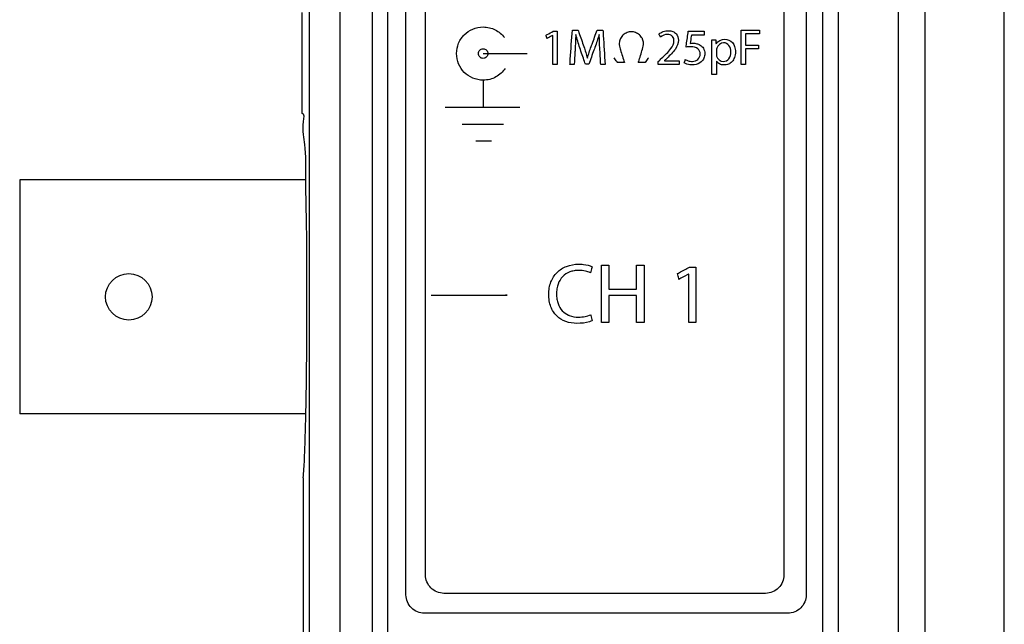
# Model space of a CAD drawing. Header units: inches. Extents: x 0 to 34, y 0 to 22.
# Tile 12 of 86: x 4.9 to 5.7, y 11.6 to 12.1. Entities that reach past the tile are written whole.
import ezdxf

# ---------------------------------------------------------------- set-up
doc = ezdxf.new("R2010")
doc.units = ezdxf.units.IN
doc.header["$LTSCALE"] = 1.87
doc.header["$MEASUREMENT"] = 0
doc.layers.get('0').update_dxf_attribs({"linetype": 'CONTINUOUS'})
doc.layers.add('DATUMCURVES', color=7, linetype='CONTINUOUS')

msp = doc.modelspace()

# ---------------------------------------------------------------- linework, layer by layer
at = {"color": 7, "linetype": 'CONTINUOUS'}
for p, q in [((5.61676, 13.05727), (5.61676, 9.89978)), ((5.63841, 13.03228), (5.63841, 9.89978)), ((5.70336, 9.77466), (5.70335, 13.03359)), ((5.13664, 9.89978), (5.13664, 12.99373)), ((5.16163, 9.89976), (5.16163, 12.99371)), ((5.1878, 12.98266), (5.1878, 9.92016)), ((5.5678, 12.98266), (5.5678, 9.92016)), ((5.2003, 12.97016), (5.2003, 9.93266)), ((5.5553, 9.93266), (5.5553, 12.97016)), ((5.13069, 12.01716), (5.13069, 12.09966)), ((4.9003, 11.96316), (4.9003, 11.77216)), ((5.1337, 11.96316), (4.9003, 11.96316)), ((5.13368, 11.77216), (4.9003, 11.77216)), ((5.13145, 11.71999), (5.13145, 11.52066))]:
    msp.add_line(p, q, dxfattribs=at)
msp.add_circle((4.9893, 11.86766), 0.019, dxfattribs=at)
for points, knots in [([(5.13373, 11.96316), (5.13377, 11.9731), (5.13419, 11.99021), (5.13027, 12.00371), (5.13288, 12.01716), (5.13069, 12.01716)], [0, 0, 0, 0, 0.530282, 0.878738, 1, 1, 1, 1]), ([(5.13374, 11.77216), (5.13391, 11.7802), (5.13426, 11.80206), (5.13462, 11.8386), (5.13461, 11.88123), (5.13456, 11.92305), (5.13368, 11.94948), (5.13373, 11.96285), (5.13373, 11.96316)], [0, 0, 0, 0, 0.126375, 0.343418, 0.573721, 0.79746, 0.995376, 1, 1, 1, 1]), ([(5.13145, 11.71999), (5.1321, 11.72488), (5.13273, 11.73856), (5.13335, 11.75595), (5.13366, 11.76842), (5.13374, 11.77216)], [0, 0, 0, 0, 0.283576, 0.785283, 1, 1, 1, 1])]:
    msp.add_open_spline(points, degree=3, knots=knots, dxfattribs=at)
at = {"layer": 'DATUMCURVES', "color": 40, "linetype": 'CONTINUOUS'}
for points, knots in [([(5.2003, 12.97015, -0.03845), (5.20011, 12.97015, -0.03845), (5.20056, 12.96897, -0.03845), (5.20013, 12.96776, -0.03845), (5.20037, 12.9648, -0.03845), (5.20023, 12.95921, -0.03845), (5.20033, 12.94937, -0.03845), (5.20028, 12.93475, -0.03845), (5.2003, 12.91617, -0.03845), (5.20029, 12.89386, -0.03845), (5.2003, 12.86793, -0.03845), (5.2003, 12.82653, -0.03845), (5.2003, 12.76677, -0.03845), (5.2003, 12.68613, -0.03845), (5.2003, 12.59436, -0.03845), (5.2003, 12.49258, -0.03845), (5.2003, 12.3819, -0.03845), (5.2003, 12.21974, -0.03845), (5.2003, 12.00314, -0.03845), (5.2003, 11.73172, -0.03845), (5.2003, 11.4514, -0.03845), (5.2003, 11.17109, -0.03845), (5.2003, 10.82304, -0.03845), (5.2003, 10.45473, -0.03845), (5.2003, 10.13437, -0.03845), (5.2003, 9.97616, -0.03845), (5.2003, 9.93266, -0.03845)], [0, 0, 0, 0, 0.000182, 0.000725, 0.001622, 0.002869, 0.006386, 0.01123, 0.017357, 0.024719, 0.033272, 0.042969, 0.065613, 0.092285, 0.12262, 0.15625, 0.19281, 0.231934, 0.316406, 0.406738, 0.5, 0.593262, 0.683594, 0.84375, 0.957031, 1, 1, 1, 1]), ([(5.55529, 9.93266, -0.03845), (5.55529, 10.09086, -0.03845), (5.55529, 11.10336, -0.03845), (5.55529, 12.11586, -0.03845), (5.55529, 12.97015, -0.03845)], [0, 0, 0, 0, 0.15625, 1, 1, 1, 1]), ([(5.21537, 11.62452, -0.03845), (5.21537, 11.69306, -0.03845), (5.21537, 12.13175, -0.03845), (5.21537, 12.57043, -0.03845), (5.21537, 12.94058, -0.03845)], [0, 0, 0, 0, 0.15625, 1, 1, 1, 1]), ([(5.54175, 12.94058, -0.03845), (5.54175, 12.87203, -0.03845), (5.54175, 12.43334, -0.03845), (5.54175, 11.99466, -0.03845), (5.54175, 11.62452, -0.03845)], [0, 0, 0, 0, 0.15625, 1, 1, 1, 1]), ([(5.23128, 11.64081, -0.03845), (5.23128, 11.68877, -0.03845), (5.23128, 11.99572, -0.03845), (5.23128, 12.30267, -0.03845), (5.23128, 12.56166, -0.03845)], [0, 0, 0, 0, 0.15625, 1, 1, 1, 1]), ([(5.52364, 12.56166, -0.03845), (5.52364, 12.5137, -0.03845), (5.52364, 12.20675, -0.03845), (5.52364, 11.8998, -0.03845), (5.52364, 11.64081, -0.03845)], [0, 0, 0, 0, 0.15625, 1, 1, 1, 1]), ([(5.26056, 12.0786, -0.03845), (5.26127, 12.0796, -0.03845), (5.26387, 12.08267, -0.03845), (5.26955, 12.08656, -0.03845), (5.27706, 12.08813, -0.03845), (5.28351, 12.08735, -0.03845), (5.28977, 12.08501, -0.03845), (5.29362, 12.08178, -0.03845), (5.2956, 12.07916, -0.03845)], [0, 0, 0, 0, 0.092518, 0.300682, 0.508847, 0.631635, 0.754424, 1, 1, 1, 1]), ([(5.29628, 12.05394, -0.03845), (5.29433, 12.05105, -0.03845), (5.29038, 12.04747, -0.03845), (5.28381, 12.04484, -0.03845), (5.27716, 12.04399, -0.03845), (5.26955, 12.04558, -0.03845), (5.26257, 12.05036, -0.03845), (5.2578, 12.05733, -0.03845), (5.25598, 12.06607, -0.03845), (5.25753, 12.07352, -0.03845), (5.25966, 12.07734, -0.03845), (5.26056, 12.0786, -0.03845)], [0, 0, 0, 0, 0.155159, 0.232738, 0.310318, 0.43445, 0.558583, 0.682716, 0.806849, 0.931017, 1, 1, 1, 1]), ([(5.32962, 12.08113, -0.03845), (5.32993, 12.08129, -0.03845), (5.3319, 12.08235, -0.03845), (5.33387, 12.08341, -0.03845), (5.33553, 12.0843, -0.03845)], [0, 0, 0, 0, 0.15625, 1, 1, 1, 1]), ([(5.33503, 12.08088, -0.03845), (5.33479, 12.08075, -0.03845), (5.33322, 12.0799, -0.03845), (5.33165, 12.07906, -0.03845), (5.33033, 12.07834, -0.03845)], [0, 0, 0, 0, 0.15625, 1, 1, 1, 1]), ([(5.33512, 12.05723, -0.03845), (5.33512, 12.05846, -0.03845), (5.33512, 12.06634, -0.03845), (5.33512, 12.07423, -0.03845), (5.33512, 12.08088, -0.03845)], [0, 0, 0, 0, 0.15625, 1, 1, 1, 1]), ([(5.33866, 12.0843, -0.03845), (5.33866, 12.08289, -0.03845), (5.33866, 12.07386, -0.03845), (5.33866, 12.06484, -0.03845), (5.33866, 12.05723, -0.03845)], [0, 0, 0, 0, 0.15625, 1, 1, 1, 1]), ([(5.34908, 12.05723, -0.03845), (5.34918, 12.05869, -0.03845), (5.34983, 12.06805, -0.03845), (5.35049, 12.0774, -0.03845), (5.35104, 12.0853, -0.03845)], [0, 0, 0, 0, 0.15625, 1, 1, 1, 1]), ([(5.35104, 12.0853, -0.03845), (5.35128, 12.0853, -0.03845), (5.35282, 12.0853, -0.03845), (5.35436, 12.0853, -0.03845), (5.35566, 12.0853, -0.03845)], [0, 0, 0, 0, 0.15625, 1, 1, 1, 1]), ([(5.35566, 12.0853, -0.03845), (5.35591, 12.08459, -0.03845), (5.3575, 12.08006, -0.03845), (5.3591, 12.07554, -0.03845), (5.36045, 12.07172, -0.03845)], [0, 0, 0, 0, 0.15625, 1, 1, 1, 1]), ([(5.36636, 12.07172, -0.03845), (5.36662, 12.07243, -0.03845), (5.36829, 12.07695, -0.03845), (5.36995, 12.08148, -0.03845), (5.37136, 12.0853, -0.03845)], [0, 0, 0, 0, 0.15625, 1, 1, 1, 1]), ([(5.37136, 12.0853, -0.03845), (5.3716, 12.0853, -0.03845), (5.37314, 12.0853, -0.03845), (5.37468, 12.0853, -0.03845), (5.37598, 12.0853, -0.03845)], [0, 0, 0, 0, 0.15625, 1, 1, 1, 1]), ([(5.37598, 12.0853, -0.03845), (5.37607, 12.08384, -0.03845), (5.37666, 12.07448, -0.03845), (5.37724, 12.06512, -0.03845), (5.37773, 12.05723, -0.03845)], [0, 0, 0, 0, 0.15625, 1, 1, 1, 1]), ([(5.39021, 12.07824, -0.03845), (5.39012, 12.07806, -0.03845), (5.38991, 12.07758, -0.03845), (5.38971, 12.07683, -0.03845), (5.38959, 12.07613, -0.03845), (5.38944, 12.07576, -0.03845), (5.38937, 12.07563, -0.03845)], [0, 0, 0, 0, 0.229791, 0.566951, 0.839868, 1, 1, 1, 1]), ([(5.40899, 12.07563, -0.03845), (5.40892, 12.07576, -0.03845), (5.40876, 12.07613, -0.03845), (5.40864, 12.07683, -0.03845), (5.40845, 12.07758, -0.03845), (5.40824, 12.07806, -0.03845), (5.40815, 12.07824, -0.03845)], [0, 0, 0, 0, 0.160371, 0.433417, 0.770422, 1, 1, 1, 1]), ([(5.4217, 12.08201, -0.03845), (5.42269, 12.08284, -0.03845), (5.42513, 12.08424, -0.03845), (5.42916, 12.08498, -0.03845), (5.43298, 12.0844, -0.03845), (5.43659, 12.08194, -0.03845), (5.43847, 12.07618, -0.03845), (5.43502, 12.06867, -0.03845), (5.43071, 12.06469, -0.03845), (5.42828, 12.06235, -0.03845)], [0, 0, 0, 0, 0.100624, 0.214511, 0.312959, 0.39423, 0.542964, 0.738075, 1, 1, 1, 1]), ([(5.42387, 12.06227, -0.03845), (5.42654, 12.06481, -0.03845), (5.43097, 12.06867, -0.03845), (5.43454, 12.07534, -0.03845), (5.43326, 12.08074, -0.03845), (5.43012, 12.08171, -0.03845), (5.42862, 12.08171, -0.03845)], [0, 0, 0, 0, 0.425768, 0.680178, 0.826638, 1, 1, 1, 1]), ([(5.44383, 12.07139, -0.03845), (5.44392, 12.07206, -0.03845), (5.4445, 12.07636, -0.03845), (5.44508, 12.08067, -0.03845), (5.44558, 12.0843, -0.03845)], [0, 0, 0, 0, 0.15625, 1, 1, 1, 1]), ([(5.44558, 12.0843, -0.03845), (5.44625, 12.0843, -0.03845), (5.45057, 12.0843, -0.03845), (5.45488, 12.0843, -0.03845), (5.45853, 12.0843, -0.03845)], [0, 0, 0, 0, 0.15625, 1, 1, 1, 1]), ([(5.4482, 12.08121, -0.03845), (5.44815, 12.08086, -0.03845), (5.4478, 12.07857, -0.03845), (5.44745, 12.07628, -0.03845), (5.44716, 12.07434, -0.03845)], [0, 0, 0, 0, 0.15625, 1, 1, 1, 1]), ([(5.45853, 12.08121, -0.03845), (5.45799, 12.08121, -0.03845), (5.45455, 12.08121, -0.03845), (5.4511, 12.08121, -0.03845), (5.4482, 12.08121, -0.03845)], [0, 0, 0, 0, 0.15625, 1, 1, 1, 1]), ([(5.4887, 12.0853, -0.03845), (5.48949, 12.0853, -0.03845), (5.49453, 12.0853, -0.03845), (5.49957, 12.0853, -0.03845), (5.50382, 12.0853, -0.03845)], [0, 0, 0, 0, 0.15625, 1, 1, 1, 1]), ([(5.4887, 12.05723, -0.03845), (5.4887, 12.05869, -0.03845), (5.4887, 12.06805, -0.03845), (5.4887, 12.0774, -0.03845), (5.4887, 12.0853, -0.03845)], [0, 0, 0, 0, 0.15625, 1, 1, 1, 1]), ([(5.50382, 12.08226, -0.03845), (5.50322, 12.08226, -0.03845), (5.4994, 12.08226, -0.03845), (5.49559, 12.08226, -0.03845), (5.49237, 12.08226, -0.03845)], [0, 0, 0, 0, 0.15625, 1, 1, 1, 1]), ([(5.49237, 12.08226, -0.03845), (5.49237, 12.08177, -0.03845), (5.49237, 12.07866, -0.03845), (5.49237, 12.07555, -0.03845), (5.49237, 12.07293, -0.03845)], [0, 0, 0, 0, 0.15625, 1, 1, 1, 1]), ([(5.3617, 12.05739, -0.03845), (5.36146, 12.05809, -0.03845), (5.35993, 12.06255, -0.03845), (5.3584, 12.067, -0.03845), (5.35712, 12.07076, -0.03845)], [0, 0, 0, 0, 0.15625, 1, 1, 1, 1]), ([(5.3694, 12.07101, -0.03845), (5.36914, 12.0703, -0.03845), (5.36749, 12.06576, -0.03845), (5.36584, 12.06122, -0.03845), (5.36445, 12.05739, -0.03845)], [0, 0, 0, 0, 0.15625, 1, 1, 1, 1]), ([(5.38971, 12.07101, -0.03845), (5.38991, 12.07037, -0.03845), (5.39118, 12.06629, -0.03845), (5.39245, 12.06221, -0.03845), (5.39352, 12.05877, -0.03845)], [0, 0, 0, 0, 0.15625, 1, 1, 1, 1]), ([(5.40485, 12.05877, -0.03845), (5.40504, 12.05941, -0.03845), (5.40631, 12.06349, -0.03845), (5.40758, 12.06757, -0.03845), (5.40864, 12.07101, -0.03845)], [0, 0, 0, 0, 0.15625, 1, 1, 1, 1]), ([(5.44716, 12.07434, -0.03845), (5.44789, 12.07444, -0.03845), (5.44966, 12.0746, -0.03845), (5.45244, 12.0743, -0.03845), (5.45554, 12.0731, -0.03845), (5.45782, 12.07098, -0.03845), (5.45889, 12.06836, -0.03845), (5.45922, 12.06558, -0.03845), (5.45858, 12.06228, -0.03845), (5.45589, 12.05848, -0.03845), (5.45258, 12.05714, -0.03845), (5.45047, 12.05687, -0.03845)], [0, 0, 0, 0, 0.073078, 0.175874, 0.273623, 0.399351, 0.470449, 0.550836, 0.674805, 0.793733, 1, 1, 1, 1]), ([(5.45536, 12.06564, -0.03845), (5.45536, 12.06722, -0.03845), (5.45379, 12.07115, -0.03845), (5.44966, 12.07168, -0.03845), (5.44762, 12.07168, -0.03845)], [0, 0, 0, 0, 0.436499, 1, 1, 1, 1]), ([(5.46474, 12.07738, -0.03845), (5.46492, 12.07738, -0.03845), (5.46601, 12.07738, -0.03845), (5.46711, 12.07738, -0.03845), (5.46803, 12.07738, -0.03845)], [0, 0, 0, 0, 0.15625, 1, 1, 1, 1]), ([(5.46491, 12.04898, -0.03845), (5.46491, 12.05012, -0.03845), (5.46491, 12.05739, -0.03845), (5.46491, 12.06467, -0.03845), (5.46491, 12.07081, -0.03845)], [0, 0, 0, 0, 0.15625, 1, 1, 1, 1]), ([(5.46803, 12.07738, -0.03845), (5.46804, 12.0772, -0.03845), (5.46811, 12.07605, -0.03845), (5.46818, 12.0749, -0.03845), (5.46824, 12.07393, -0.03845)], [0, 0, 0, 0, 0.15625, 1, 1, 1, 1]), ([(5.47436, 12.07493, -0.03845), (5.47197, 12.07493, -0.03845), (5.46894, 12.07231, -0.03845), (5.46857, 12.06943, -0.03845), (5.46857, 12.06893, -0.03845)], [0, 0, 0, 0, 0.825701, 1, 1, 1, 1]), ([(5.48032, 12.06743, -0.03845), (5.48032, 12.06926, -0.03845), (5.47964, 12.07302, -0.03845), (5.47602, 12.07493, -0.03845), (5.47436, 12.07493, -0.03845)], [0, 0, 0, 0, 0.524855, 1, 1, 1, 1]), ([(5.47545, 12.07784, -0.03845), (5.4777, 12.07784, -0.03845), (5.48136, 12.07612, -0.03845), (5.48365, 12.07167, -0.03845), (5.48424, 12.06741, -0.03845), (5.48363, 12.06303, -0.03845), (5.48151, 12.05937, -0.03845), (5.4784, 12.05722, -0.03845), (5.47592, 12.05675, -0.03845), (5.47463, 12.05677, -0.03845), (5.47452, 12.05678, -0.03845)], [0, 0, 0, 0, 0.218986, 0.338997, 0.476275, 0.632305, 0.760514, 0.875968, 0.988918, 1, 1, 1, 1]), ([(5.49237, 12.07293, -0.03845), (5.49292, 12.07293, -0.03845), (5.49644, 12.07293, -0.03845), (5.49997, 12.07293, -0.03845), (5.50294, 12.07293, -0.03845)], [0, 0, 0, 0, 0.15625, 1, 1, 1, 1]), ([(5.27438, 12.06625, -0.03845), (5.27443, 12.06721, -0.03845), (5.27528, 12.06916, -0.03845), (5.27829, 12.0704, -0.03845), (5.28135, 12.06913, -0.03845), (5.28219, 12.06709, -0.03845), (5.28219, 12.06607, -0.03845)], [0, 0, 0, 0, 0.238767, 0.492457, 0.746228, 1, 1, 1, 1]), ([(5.28219, 12.06607, -0.03845), (5.28219, 12.06505, -0.03845), (5.28135, 12.06301, -0.03845), (5.27829, 12.06174, -0.03845), (5.27522, 12.06301, -0.03845), (5.27435, 12.06511, -0.03845), (5.27438, 12.06619, -0.03845), (5.27438, 12.06625, -0.03845)], [0, 0, 0, 0, 0.246416, 0.492832, 0.739168, 0.985505, 1, 1, 1, 1]), ([(5.35328, 12.06926, -0.03845), (5.35325, 12.06864, -0.03845), (5.353, 12.06462, -0.03845), (5.35275, 12.06061, -0.03845), (5.35253, 12.05723, -0.03845)], [0, 0, 0, 0, 0.15625, 1, 1, 1, 1]), ([(5.37415, 12.05723, -0.03845), (5.37411, 12.05787, -0.03845), (5.37389, 12.06198, -0.03845), (5.37367, 12.06609, -0.03845), (5.37348, 12.06955, -0.03845)], [0, 0, 0, 0, 0.15625, 1, 1, 1, 1]), ([(5.38788, 12.05877, -0.03845), (5.38775, 12.05897, -0.03845), (5.38686, 12.06024, -0.03845), (5.38597, 12.06151, -0.03845), (5.38522, 12.06258, -0.03845)], [0, 0, 0, 0, 0.15625, 1, 1, 1, 1]), ([(5.41314, 12.06258, -0.03845), (5.413, 12.06238, -0.03845), (5.41211, 12.06111, -0.03845), (5.41123, 12.05984, -0.03845), (5.41048, 12.05877, -0.03845)], [0, 0, 0, 0, 0.15625, 1, 1, 1, 1]), ([(5.421, 12.05948, -0.03845), (5.42115, 12.05962, -0.03845), (5.4221, 12.06055, -0.03845), (5.42306, 12.06148, -0.03845), (5.42387, 12.06227, -0.03845)], [0, 0, 0, 0, 0.15625, 1, 1, 1, 1]), ([(5.44316, 12.06123, -0.03845), (5.44391, 12.06078, -0.03845), (5.44582, 12.06005, -0.03845), (5.44938, 12.05942, -0.03845), (5.45394, 12.06069, -0.03845), (5.45538, 12.06407, -0.03845), (5.45536, 12.06564, -0.03845)], [0, 0, 0, 0, 0.167149, 0.390207, 0.695967, 1, 1, 1, 1]), ([(5.46857, 12.06893, -0.03845), (5.46857, 12.06875, -0.03845), (5.46857, 12.06758, -0.03845), (5.46857, 12.06641, -0.03845), (5.46857, 12.06543, -0.03845)], [0, 0, 0, 0, 0.15625, 1, 1, 1, 1]), ([(5.4742, 12.05964, -0.03845), (5.47586, 12.05964, -0.03845), (5.47969, 12.06149, -0.03845), (5.48032, 12.06548, -0.03845), (5.48032, 12.06743, -0.03845)], [0, 0, 0, 0, 0.460998, 1, 1, 1, 1]), ([(5.50294, 12.06993, -0.03845), (5.50239, 12.06993, -0.03845), (5.49887, 12.06993, -0.03845), (5.49534, 12.06993, -0.03845), (5.49237, 12.06993, -0.03845)], [0, 0, 0, 0, 0.15625, 1, 1, 1, 1]), ([(5.49237, 12.06993, -0.03845), (5.49237, 12.06927, -0.03845), (5.49237, 12.06503, -0.03845), (5.49237, 12.0608, -0.03845), (5.49237, 12.05723, -0.03845)], [0, 0, 0, 0, 0.15625, 1, 1, 1, 1]), ([(5.33866, 12.05723, -0.03845), (5.33847, 12.05723, -0.03845), (5.33729, 12.05723, -0.03845), (5.33611, 12.05723, -0.03845), (5.33512, 12.05723, -0.03845)], [0, 0, 0, 0, 0.15625, 1, 1, 1, 1]), ([(5.35253, 12.05723, -0.03845), (5.35235, 12.05723, -0.03845), (5.3512, 12.05723, -0.03845), (5.35005, 12.05723, -0.03845), (5.34908, 12.05723, -0.03845)], [0, 0, 0, 0, 0.15625, 1, 1, 1, 1]), ([(5.37773, 12.05723, -0.03845), (5.37754, 12.05723, -0.03845), (5.37635, 12.05723, -0.03845), (5.37516, 12.05723, -0.03845), (5.37415, 12.05723, -0.03845)], [0, 0, 0, 0, 0.15625, 1, 1, 1, 1]), ([(5.39352, 12.05877, -0.03845), (5.39322, 12.05877, -0.03845), (5.39135, 12.05877, -0.03845), (5.38947, 12.05877, -0.03845), (5.38788, 12.05877, -0.03845)], [0, 0, 0, 0, 0.15625, 1, 1, 1, 1]), ([(5.41048, 12.05877, -0.03845), (5.41018, 12.05877, -0.03845), (5.40831, 12.05877, -0.03845), (5.40643, 12.05877, -0.03845), (5.40485, 12.05877, -0.03845)], [0, 0, 0, 0, 0.15625, 1, 1, 1, 1]), ([(5.43828, 12.05723, -0.03845), (5.43738, 12.05723, -0.03845), (5.43162, 12.05723, -0.03845), (5.42586, 12.05723, -0.03845), (5.421, 12.05723, -0.03845)], [0, 0, 0, 0, 0.15625, 1, 1, 1, 1]), ([(5.42616, 12.06027, -0.03845), (5.42679, 12.06027, -0.03845), (5.43083, 12.06027, -0.03845), (5.43487, 12.06027, -0.03845), (5.43828, 12.06027, -0.03845)], [0, 0, 0, 0, 0.15625, 1, 1, 1, 1]), ([(5.44899, 12.05677, -0.03845), (5.44828, 12.05677, -0.03845), (5.44596, 12.05693, -0.03845), (5.44362, 12.05758, -0.03845), (5.44224, 12.05843, -0.03845)], [0, 0, 0, 0, 0.302921, 1, 1, 1, 1]), ([(5.46857, 12.05993, -0.03845), (5.46857, 12.05936, -0.03845), (5.46857, 12.05571, -0.03845), (5.46857, 12.05206, -0.03845), (5.46857, 12.04898, -0.03845)], [0, 0, 0, 0, 0.15625, 1, 1, 1, 1]), ([(5.47452, 12.05678, -0.03845), (5.47337, 12.05682, -0.03845), (5.47107, 12.05733, -0.03845), (5.46925, 12.05895, -0.03845), (5.46866, 12.05993, -0.03845)], [0, 0, 0, 0, 0.497753, 1, 1, 1, 1]), ([(5.49237, 12.05723, -0.03845), (5.49218, 12.05723, -0.03845), (5.49095, 12.05723, -0.03845), (5.48973, 12.05723, -0.03845), (5.4887, 12.05723, -0.03845)], [0, 0, 0, 0, 0.15625, 1, 1, 1, 1]), ([(5.46857, 12.04898, -0.03845), (5.46838, 12.04898, -0.03845), (5.46716, 12.04898, -0.03845), (5.46594, 12.04898, -0.03845), (5.46491, 12.04898, -0.03845)], [0, 0, 0, 0, 0.15625, 1, 1, 1, 1]), ([(5.35482, 11.84598, -0.03845), (5.35172, 11.84598, -0.03845), (5.34567, 11.84687, -0.03845), (5.33781, 11.85164, -0.03845), (5.33368, 11.85818, -0.03845), (5.33204, 11.86442, -0.03845), (5.33163, 11.86966, -0.03845), (5.33205, 11.87491, -0.03845), (5.33376, 11.8812, -0.03845), (5.33805, 11.88801, -0.03845), (5.34631, 11.89326, -0.03845), (5.35284, 11.89429, -0.03845), (5.3562, 11.89429, -0.03845)], [0, 0, 0, 0, 0.12241, 0.23572, 0.352509, 0.41755, 0.489486, 0.559297, 0.624446, 0.745971, 0.867065, 1, 1, 1, 1]), ([(5.3562, 11.89429, -0.03845), (5.35752, 11.89429, -0.03845), (5.36128, 11.89408, -0.03845), (5.36512, 11.89335, -0.03845), (5.36731, 11.89221, -0.03845)], [0, 0, 0, 0, 0.347665, 1, 1, 1, 1]), ([(5.37475, 11.84674, -0.03845), (5.37475, 11.84918, -0.03845), (5.37475, 11.86477, -0.03845), (5.37475, 11.88037, -0.03845), (5.37475, 11.89352, -0.03845)], [0, 0, 0, 0, 0.15625, 1, 1, 1, 1]), ([(5.37475, 11.89352, -0.03845), (5.37507, 11.89352, -0.03845), (5.37711, 11.89352, -0.03845), (5.37915, 11.89352, -0.03845), (5.38087, 11.89352, -0.03845)], [0, 0, 0, 0, 0.15625, 1, 1, 1, 1]), ([(5.38087, 11.89352, -0.03845), (5.38087, 11.89251, -0.03845), (5.38087, 11.88598, -0.03845), (5.38087, 11.87946, -0.03845), (5.38087, 11.87395, -0.03845)], [0, 0, 0, 0, 0.15625, 1, 1, 1, 1]), ([(5.40349, 11.87395, -0.03845), (5.40349, 11.87497, -0.03845), (5.40349, 11.8815, -0.03845), (5.40349, 11.88802, -0.03845), (5.40349, 11.89352, -0.03845)], [0, 0, 0, 0, 0.15625, 1, 1, 1, 1]), ([(5.40349, 11.89352, -0.03845), (5.40381, 11.89352, -0.03845), (5.40584, 11.89352, -0.03845), (5.40788, 11.89352, -0.03845), (5.4096, 11.89352, -0.03845)], [0, 0, 0, 0, 0.15625, 1, 1, 1, 1]), ([(5.4096, 11.89352, -0.03845), (5.4096, 11.89109, -0.03845), (5.4096, 11.87549, -0.03845), (5.4096, 11.8599, -0.03845), (5.4096, 11.84674, -0.03845)], [0, 0, 0, 0, 0.15625, 1, 1, 1, 1]), ([(5.36578, 11.88728, -0.03845), (5.3645, 11.88792, -0.03845), (5.36141, 11.88891, -0.03845), (5.35688, 11.88935, -0.03845), (5.35255, 11.88903, -0.03845), (5.34785, 11.88779, -0.03845), (5.34271, 11.88452, -0.03845), (5.33958, 11.87918, -0.03845), (5.33835, 11.87417, -0.03845), (5.33806, 11.87001, -0.03845), (5.33834, 11.86591, -0.03845), (5.33948, 11.86109, -0.03845), (5.34232, 11.85605, -0.03845), (5.34599, 11.85353, -0.03845), (5.34787, 11.8527, -0.03845)], [0, 0, 0, 0, 0.070985, 0.159331, 0.224606, 0.285373, 0.399096, 0.516529, 0.582083, 0.65435, 0.722627, 0.785356, 0.899229, 1, 1, 1, 1]), ([(5.36731, 11.89221, -0.03845), (5.36723, 11.89195, -0.03845), (5.36672, 11.89031, -0.03845), (5.36621, 11.88866, -0.03845), (5.36578, 11.88728, -0.03845)], [0, 0, 0, 0, 0.15625, 1, 1, 1, 1]), ([(5.43677, 11.88658, -0.03845), (5.43728, 11.88686, -0.03845), (5.44057, 11.88862, -0.03845), (5.44385, 11.89038, -0.03845), (5.44662, 11.89186, -0.03845)], [0, 0, 0, 0, 0.15625, 1, 1, 1, 1]), ([(5.43795, 11.88193, -0.03845), (5.43789, 11.88218, -0.03845), (5.43749, 11.88373, -0.03845), (5.4371, 11.88528, -0.03845), (5.43677, 11.88658, -0.03845)], [0, 0, 0, 0, 0.15625, 1, 1, 1, 1]), ([(5.44579, 11.88617, -0.03845), (5.44538, 11.88595, -0.03845), (5.44277, 11.88454, -0.03845), (5.44015, 11.88313, -0.03845), (5.43795, 11.88193, -0.03845)], [0, 0, 0, 0, 0.15625, 1, 1, 1, 1]), ([(5.44593, 11.84674, -0.03845), (5.44593, 11.8488, -0.03845), (5.44593, 11.86194, -0.03845), (5.44593, 11.87508, -0.03845), (5.44593, 11.88617, -0.03845)], [0, 0, 0, 0, 0.15625, 1, 1, 1, 1]), ([(5.44662, 11.89186, -0.03845), (5.4469, 11.89186, -0.03845), (5.44863, 11.89186, -0.03845), (5.45037, 11.89186, -0.03845), (5.45183, 11.89186, -0.03845)], [0, 0, 0, 0, 0.15625, 1, 1, 1, 1]), ([(5.45183, 11.89186, -0.03845), (5.45183, 11.88951, -0.03845), (5.45183, 11.87447, -0.03845), (5.45183, 11.85943, -0.03845), (5.45183, 11.84674, -0.03845)], [0, 0, 0, 0, 0.15625, 1, 1, 1, 1]), ([(5.38087, 11.87395, -0.03845), (5.38204, 11.87395, -0.03845), (5.38958, 11.87395, -0.03845), (5.39713, 11.87395, -0.03845), (5.40349, 11.87395, -0.03845)], [0, 0, 0, 0, 0.15625, 1, 1, 1, 1]), ([(5.40349, 11.86868, -0.03845), (5.40231, 11.86868, -0.03845), (5.39477, 11.86868, -0.03845), (5.38723, 11.86868, -0.03845), (5.38087, 11.86868, -0.03845)], [0, 0, 0, 0, 0.15625, 1, 1, 1, 1]), ([(5.38087, 11.86868, -0.03845), (5.38087, 11.86753, -0.03845), (5.38087, 11.86022, -0.03845), (5.38087, 11.85291, -0.03845), (5.38087, 11.84674, -0.03845)], [0, 0, 0, 0, 0.15625, 1, 1, 1, 1]), ([(5.40349, 11.84674, -0.03845), (5.40349, 11.84789, -0.03845), (5.40349, 11.8552, -0.03845), (5.40349, 11.86251, -0.03845), (5.40349, 11.86868, -0.03845)], [0, 0, 0, 0, 0.15625, 1, 1, 1, 1]), ([(5.34787, 11.8527, -0.03845), (5.34807, 11.85261, -0.03845), (5.35066, 11.85153, -0.03845), (5.35535, 11.85086, -0.03845), (5.36128, 11.85145, -0.03845), (5.36458, 11.85238, -0.03845), (5.36599, 11.85306, -0.03845)], [0, 0, 0, 0, 0.03653, 0.451215, 0.747106, 1, 1, 1, 1]), ([(5.36717, 11.8482, -0.03845), (5.36652, 11.84787, -0.03845), (5.36256, 11.8464, -0.03845), (5.35829, 11.84598, -0.03845), (5.35482, 11.84598, -0.03845)], [0, 0, 0, 0, 0.174204, 1, 1, 1, 1]), ([(5.36599, 11.85306, -0.03845), (5.36605, 11.85281, -0.03845), (5.36644, 11.85119, -0.03845), (5.36684, 11.84957, -0.03845), (5.36717, 11.8482, -0.03845)], [0, 0, 0, 0, 0.15625, 1, 1, 1, 1]), ([(5.38087, 11.84674, -0.03845), (5.38055, 11.84674, -0.03845), (5.37851, 11.84674, -0.03845), (5.37647, 11.84674, -0.03845), (5.37475, 11.84674, -0.03845)], [0, 0, 0, 0, 0.15625, 1, 1, 1, 1]), ([(5.4096, 11.84674, -0.03845), (5.40928, 11.84674, -0.03845), (5.40724, 11.84674, -0.03845), (5.40521, 11.84674, -0.03845), (5.40349, 11.84674, -0.03845)], [0, 0, 0, 0, 0.15625, 1, 1, 1, 1]), ([(5.45183, 11.84674, -0.03845), (5.45152, 11.84674, -0.03845), (5.44956, 11.84674, -0.03845), (5.44759, 11.84674, -0.03845), (5.44593, 11.84674, -0.03845)], [0, 0, 0, 0, 0.15625, 1, 1, 1, 1]), ([(5.24628, 11.6258, -0.03845), (5.24246, 11.6258, -0.03845), (5.2345, 11.62903, -0.03845), (5.23128, 11.63698, -0.03845), (5.23128, 11.64081, -0.03845)], [0, 0, 0, 0, 0.500011, 1, 1, 1, 1]), ([(5.52364, 11.64081, -0.03845), (5.52364, 11.63698, -0.03845), (5.52042, 11.62903, -0.03845), (5.51247, 11.6258, -0.03845), (5.50864, 11.6258, -0.03845)], [0, 0, 0, 0, 0.499989, 1, 1, 1, 1]), ([(5.23037, 11.60951, -0.03845), (5.22654, 11.60951, -0.03845), (5.21859, 11.61274, -0.03845), (5.21537, 11.62069, -0.03845), (5.21537, 11.62452, -0.03845)], [0, 0, 0, 0, 0.500011, 1, 1, 1, 1]), ([(5.50864, 11.6258, -0.03845), (5.49498, 11.6258, -0.03845), (5.40752, 11.6258, -0.03845), (5.32007, 11.6258, -0.03845), (5.24628, 11.6258, -0.03845)], [0, 0, 0, 0, 0.15625, 1, 1, 1, 1]), ([(5.54175, 11.62452, -0.03845), (5.54175, 11.62069, -0.03845), (5.53853, 11.61274, -0.03845), (5.53058, 11.60951, -0.03845), (5.52675, 11.60951, -0.03845)], [0, 0, 0, 0, 0.499989, 1, 1, 1, 1]), ([(5.52675, 11.60951, -0.03845), (5.51132, 11.60951, -0.03845), (5.41252, 11.60951, -0.03845), (5.31373, 11.60951, -0.03845), (5.23037, 11.60951, -0.03845)], [0, 0, 0, 0, 0.15625, 1, 1, 1, 1])]:
    msp.add_open_spline(points, degree=3, knots=knots, dxfattribs=at)
for points in [[(5.33033, 12.07834, -0.03845), (5.33009, 12.07927, -0.03845), (5.32986, 12.0802, -0.03845), (5.32962, 12.08113, -0.03845)], [(5.33512, 12.08088, -0.03845), (5.33509, 12.08088, -0.03845), (5.33506, 12.08088, -0.03845), (5.33503, 12.08088, -0.03845)], [(5.33553, 12.0843, -0.03845), (5.33657, 12.0843, -0.03845), (5.33762, 12.0843, -0.03845), (5.33866, 12.0843, -0.03845)], [(5.35383, 12.08167, -0.03845), (5.35373, 12.07753, -0.03845), (5.35353, 12.0734, -0.03845), (5.35328, 12.06926, -0.03845)], [(5.35391, 12.08167, -0.03845), (5.35388, 12.08167, -0.03845), (5.35385, 12.08167, -0.03845), (5.35383, 12.08167, -0.03845)], [(5.35712, 12.07076, -0.03845), (5.35592, 12.07436, -0.03845), (5.35479, 12.07798, -0.03845), (5.35391, 12.08167, -0.03845)], [(5.37294, 12.08167, -0.03845), (5.37184, 12.07809, -0.03845), (5.37069, 12.07453, -0.03845), (5.3694, 12.07101, -0.03845)], [(5.37303, 12.08167, -0.03845), (5.373, 12.08167, -0.03845), (5.37297, 12.08167, -0.03845), (5.37294, 12.08167, -0.03845)], [(5.37348, 12.06955, -0.03845), (5.37327, 12.07359, -0.03845), (5.37303, 12.07763, -0.03845), (5.37303, 12.08167, -0.03845)], [(5.39134, 12.08009, -0.03845), (5.39097, 12.07948, -0.03845), (5.39059, 12.07886, -0.03845), (5.39021, 12.07824, -0.03845)], [(5.39248, 12.08129, -0.03845), (5.3921, 12.08089, -0.03845), (5.39172, 12.08049, -0.03845), (5.39134, 12.08009, -0.03845)], [(5.39403, 12.08242, -0.03845), (5.39346, 12.08213, -0.03845), (5.39298, 12.08168, -0.03845), (5.39248, 12.08129, -0.03845)], [(5.3958, 12.08327, -0.03845), (5.39521, 12.08298, -0.03845), (5.39462, 12.08271, -0.03845), (5.39403, 12.08242, -0.03845)], [(5.39743, 12.0837, -0.03845), (5.39688, 12.08359, -0.03845), (5.3963, 12.08352, -0.03845), (5.3958, 12.08327, -0.03845)], [(5.39849, 12.08384, -0.03845), (5.39813, 12.08379, -0.03845), (5.39778, 12.08374, -0.03845), (5.39743, 12.0837, -0.03845)], [(5.39918, 12.08385, -0.03845), (5.39895, 12.08384, -0.03845), (5.39872, 12.08384, -0.03845), (5.39849, 12.08384, -0.03845)], [(5.39987, 12.08384, -0.03845), (5.39964, 12.08384, -0.03845), (5.39941, 12.08384, -0.03845), (5.39918, 12.08385, -0.03845)], [(5.40093, 12.0837, -0.03845), (5.40058, 12.08374, -0.03845), (5.40022, 12.08379, -0.03845), (5.39987, 12.08384, -0.03845)], [(5.40256, 12.08327, -0.03845), (5.40206, 12.08352, -0.03845), (5.40148, 12.08359, -0.03845), (5.40093, 12.0837, -0.03845)], [(5.40432, 12.08242, -0.03845), (5.40374, 12.08272, -0.03845), (5.40314, 12.08298, -0.03845), (5.40256, 12.08327, -0.03845)], [(5.40589, 12.08129, -0.03845), (5.40538, 12.08168, -0.03845), (5.4049, 12.08214, -0.03845), (5.40432, 12.08242, -0.03845)], [(5.40702, 12.08009, -0.03845), (5.40664, 12.08049, -0.03845), (5.40627, 12.08089, -0.03845), (5.40589, 12.08129, -0.03845)], [(5.40815, 12.07824, -0.03845), (5.40777, 12.07886, -0.03845), (5.40739, 12.07948, -0.03845), (5.40702, 12.08009, -0.03845)], [(5.42287, 12.07942, -0.03845), (5.42248, 12.08028, -0.03845), (5.42209, 12.08114, -0.03845), (5.4217, 12.08201, -0.03845)], [(5.42862, 12.08171, -0.03845), (5.42655, 12.08171, -0.03845), (5.42445, 12.08074, -0.03845), (5.42287, 12.07942, -0.03845)], [(5.45853, 12.0843, -0.03845), (5.45853, 12.08327, -0.03845), (5.45853, 12.08224, -0.03845), (5.45853, 12.08121, -0.03845)], [(5.50382, 12.0853, -0.03845), (5.50382, 12.08428, -0.03845), (5.50382, 12.08327, -0.03845), (5.50382, 12.08226, -0.03845)], [(5.36045, 12.07172, -0.03845), (5.3615, 12.0686, -0.03845), (5.36246, 12.06545, -0.03845), (5.36328, 12.06227, -0.03845)], [(5.36336, 12.06227, -0.03845), (5.36421, 12.06546, -0.03845), (5.36526, 12.0686, -0.03845), (5.36636, 12.07172, -0.03845)], [(5.38937, 12.07563, -0.03845), (5.38932, 12.0749, -0.03845), (5.38927, 12.07417, -0.03845), (5.38922, 12.07344, -0.03845)], [(5.38922, 12.07344, -0.03845), (5.38939, 12.07263, -0.03845), (5.38955, 12.07182, -0.03845), (5.38971, 12.07101, -0.03845)], [(5.40864, 12.07101, -0.03845), (5.40881, 12.07182, -0.03845), (5.40897, 12.07263, -0.03845), (5.40913, 12.07344, -0.03845)], [(5.40913, 12.07344, -0.03845), (5.40909, 12.07417, -0.03845), (5.40904, 12.0749, -0.03845), (5.40899, 12.07563, -0.03845)], [(5.44762, 12.07168, -0.03845), (5.44635, 12.07168, -0.03845), (5.44508, 12.0716, -0.03845), (5.44383, 12.07139, -0.03845)], [(5.46491, 12.07081, -0.03845), (5.46491, 12.073, -0.03845), (5.46488, 12.07519, -0.03845), (5.46474, 12.07738, -0.03845)], [(5.46824, 12.07393, -0.03845), (5.46827, 12.07393, -0.03845), (5.4683, 12.07393, -0.03845), (5.46833, 12.07393, -0.03845)], [(5.46833, 12.07393, -0.03845), (5.46969, 12.07627, -0.03845), (5.47274, 12.07784, -0.03845), (5.47545, 12.07784, -0.03845)], [(5.50294, 12.07293, -0.03845), (5.50294, 12.07193, -0.03845), (5.50294, 12.07093, -0.03845), (5.50294, 12.06993, -0.03845)], [(5.27829, 12.06607, -0.03845), (5.29025, 12.06607, -0.03845), (5.3022, 12.06607, -0.03845), (5.31416, 12.06607, -0.03845)], [(5.36328, 12.06227, -0.03845), (5.36331, 12.06227, -0.03845), (5.36333, 12.06227, -0.03845), (5.36336, 12.06227, -0.03845)], [(5.42828, 12.06235, -0.03845), (5.42758, 12.06168, -0.03845), (5.42687, 12.06102, -0.03845), (5.42616, 12.06035, -0.03845)], [(5.46857, 12.06543, -0.03845), (5.46857, 12.06493, -0.03845), (5.46861, 12.06442, -0.03845), (5.46874, 12.06393, -0.03845)], [(5.46874, 12.06393, -0.03845), (5.46929, 12.06169, -0.03845), (5.47188, 12.05964, -0.03845), (5.4742, 12.05964, -0.03845)], [(5.36445, 12.05739, -0.03845), (5.36353, 12.05739, -0.03845), (5.36261, 12.05739, -0.03845), (5.3617, 12.05739, -0.03845)], [(5.421, 12.05723, -0.03845), (5.421, 12.05798, -0.03845), (5.421, 12.05873, -0.03845), (5.421, 12.05948, -0.03845)], [(5.42616, 12.06035, -0.03845), (5.42616, 12.06032, -0.03845), (5.42616, 12.0603, -0.03845), (5.42616, 12.06027, -0.03845)], [(5.43828, 12.06027, -0.03845), (5.43828, 12.05926, -0.03845), (5.43828, 12.05824, -0.03845), (5.43828, 12.05723, -0.03845)], [(5.44224, 12.05843, -0.03845), (5.44255, 12.05937, -0.03845), (5.44286, 12.0603, -0.03845), (5.44316, 12.06123, -0.03845)], [(5.45047, 12.05687, -0.03845), (5.44998, 12.0568, -0.03845), (5.44948, 12.05677, -0.03845), (5.44899, 12.05677, -0.03845)], [(5.46866, 12.05993, -0.03845), (5.46863, 12.05993, -0.03845), (5.4686, 12.05993, -0.03845), (5.46857, 12.05993, -0.03845)], [(5.27829, 12.04437, -0.03845), (5.27829, 12.03704, -0.03845), (5.27829, 12.02971, -0.03845), (5.27829, 12.02238, -0.03845)], [(5.24736, 12.02238, -0.03845), (5.26761, 12.02238, -0.03845), (5.28785, 12.02238, -0.03845), (5.30809, 12.02238, -0.03845)], [(5.26128, 12.00848, -0.03845), (5.2725, 12.00848, -0.03845), (5.28373, 12.00848, -0.03845), (5.29495, 12.00848, -0.03845)], [(5.27232, 11.99478, -0.03845), (5.27655, 11.99478, -0.03845), (5.28078, 11.99478, -0.03845), (5.28502, 11.99478, -0.03845)], [(5.44593, 11.88617, -0.03845), (5.44588, 11.88617, -0.03845), (5.44584, 11.88617, -0.03845), (5.44579, 11.88617, -0.03845)], [(5.236, 11.86908, -0.03845), (5.30023, 11.86908, -0.03845), (5.30023, 11.86908, -0.03845), (5.29664, 11.86908, -0.03845)]]:
    msp.add_open_spline(points, degree=3, dxfattribs=at)

doc.saveas('drawing.dxf')
